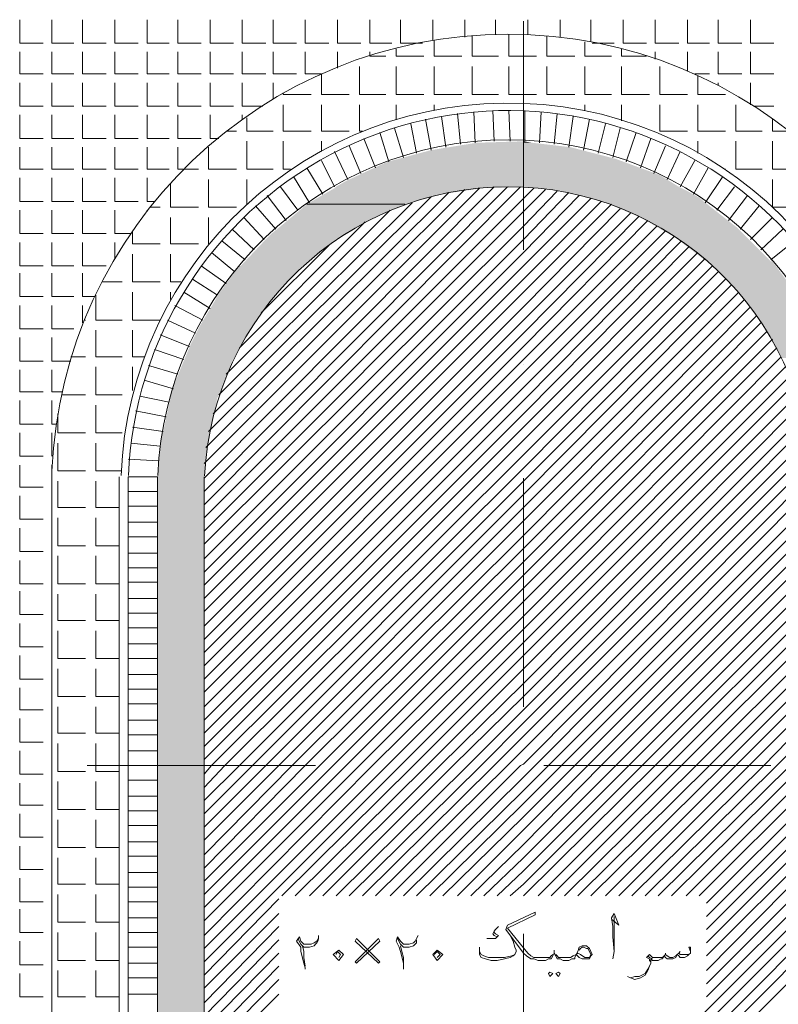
# Model space of a CAD drawing. Header units: metres. Extents: x 5.7 to 89.8, y 4 to 63.5.
# Tile 69 of 74: x 58.3 to 63.3, y 44.1 to 50.6. Entities that reach past the tile are written whole.
import ezdxf

# ---------------------------------------------------------------- set-up
doc = ezdxf.new("R2010")
doc.units = ezdxf.units.M
doc.header["$MEASUREMENT"] = 0
for name, color, linetype in [('PDF12_ax', 7, 'Continuous'), ('PDF12_hatch-plan', 7, 'Continuous'), ('PDF12_line-estakhr', 7, 'Continuous'), ('PDF12_textt', 7, 'Continuous')]:
    doc.layers.add(name, color=color, linetype=linetype)

msp = doc.modelspace()

# ---------------------------------------------------------------- linework, layer by layer
at = {"layer": 'PDF12_ax', "lineweight": 9}
for points in [[(61.5947, 50.5991), (61.5947, 49.0966)], [(61.5947, 48.3454), (61.5947, 48.3454)], [(61.5947, 47.5942), (61.5947, 46.0917)], [(58.7246, 45.7065), (60.2271, 45.7065)], [(60.9783, 45.7065), (60.9783, 45.7065)], [(61.7296, 45.7065), (63.2224, 45.7065)], [(61.5947, 45.3501), (61.5947, 45.3501)], [(61.5947, 44.5989), (61.5947, 43.0964)]]:
    msp.add_lwpolyline(points, dxfattribs=at)
at = {"layer": 'PDF12_hatch-plan', "lineweight": 18}
for points in [[(58.2816, 50.6087), (58.2816, 50.4546), (58.4357, 50.4546)], [(58.4935, 50.6087), (58.4935, 50.4546), (58.638, 50.4546)], [(58.6957, 50.6087), (58.6957, 50.4546), (58.8498, 50.4546)], [(58.9076, 50.6087), (58.9076, 50.4546), (59.0617, 50.4546)], [(59.1195, 50.6087), (59.1195, 50.4546), (59.264, 50.4546)], [(59.3218, 50.6087), (59.3218, 50.4546), (59.4759, 50.4546)], [(59.5337, 50.6087), (59.5337, 50.4546), (59.6878, 50.4546)], [(59.7455, 50.6087), (59.7455, 50.4546), (59.8996, 50.4546)], [(59.9478, 50.6087), (59.9478, 50.4546), (60.1019, 50.4546)], [(60.1597, 50.6087), (60.1597, 50.4546), (60.3138, 50.4546)], [(60.3716, 50.6087), (60.3716, 50.4546), (60.5257, 50.4546)], [(60.5835, 50.6087), (60.5835, 50.4546), (60.7279, 50.4546)], [(60.7857, 50.6087), (60.7857, 50.4546), (60.9302, 50.4546)], [(60.9976, 50.4739), (60.9976, 50.6087)], [(61.2095, 50.4932), (61.2095, 50.6087)], [(61.4117, 50.5124), (61.4117, 50.6087)], [(61.6236, 50.5124), (61.6236, 50.6087)], [(61.8355, 50.4932), (61.8355, 50.6087)], [(62.0378, 50.4643), (62.0378, 50.6087)], [(62.2497, 50.6087), (62.2497, 50.4546), (62.4038, 50.4546)], [(62.4615, 50.6087), (62.4615, 50.4546), (62.6156, 50.4546)], [(62.6734, 50.6087), (62.6734, 50.4546), (62.8179, 50.4546)], [(62.8757, 50.6087), (62.8757, 50.4546), (63.0298, 50.4546)], [(63.0876, 50.6087), (63.0876, 50.4546), (63.2417, 50.4546)], [(61.2576, 50.5028), (61.2576, 50.368), (61.431, 50.368)], [(61.4984, 50.5124), (61.4984, 50.368), (61.5947, 50.368), (61.6814, 50.368)], [(61.7488, 50.5028), (61.7488, 50.368), (61.9318, 50.368)], [(61.0072, 50.4739), (61.0072, 50.368), (61.1902, 50.368)], [(61.9992, 50.4643), (61.9992, 50.368), (62.1726, 50.368)], [(62.0474, 50.4546), (62.1919, 50.4546)], [(58.2816, 50.3969), (58.2816, 50.2524), (58.4357, 50.2524)], [(58.4935, 50.3969), (58.4935, 50.2524), (58.638, 50.2524)], [(58.6957, 50.3969), (58.6957, 50.2524), (58.8498, 50.2524)], [(58.9076, 50.3969), (58.9076, 50.2524), (59.0617, 50.2524)], [(59.1195, 50.3969), (59.1195, 50.2524), (59.264, 50.2524)], [(59.3218, 50.3969), (59.3218, 50.2524), (59.4759, 50.2524)], [(59.5337, 50.3969), (59.5337, 50.2524), (59.6878, 50.2524)], [(59.7455, 50.3969), (59.7455, 50.2524), (59.8996, 50.2524)], [(59.9478, 50.3969), (59.9478, 50.2524), (60.1019, 50.2524)], [(60.1597, 50.3969), (60.1597, 50.2524), (60.2656, 50.2524), (60.2656, 50.1176), (60.4486, 50.1176)], [(60.3716, 50.2909), (60.3716, 50.3969)], [(60.5835, 50.3969), (60.5835, 50.368), (60.6894, 50.368)], [(60.7568, 50.4161), (60.7568, 50.368), (60.9398, 50.368)], [(62.24, 50.4161), (62.24, 50.368), (62.4038, 50.368)], [(62.4615, 50.3487), (62.4615, 50.3969)], [(62.6734, 50.2717), (62.6734, 50.3969)], [(62.8757, 50.3969), (62.8757, 50.2524), (63.0298, 50.2524)], [(63.0876, 50.3969), (63.0876, 50.2524), (63.2417, 50.2524)], [(60.516, 50.3005), (60.516, 50.1176), (60.6894, 50.1176)], [(60.7568, 50.3005), (60.7568, 50.1176), (60.9398, 50.1176)], [(61.0072, 50.3005), (61.0072, 50.1176), (61.1902, 50.1176)], [(61.2576, 50.3005), (61.2576, 50.1176), (61.431, 50.1176)], [(61.4984, 50.3005), (61.4984, 50.1176), (61.5947, 50.1176), (61.6814, 50.1176)], [(61.7488, 50.3005), (61.7488, 50.1176), (61.9318, 50.1176)], [(61.9992, 50.3005), (61.9992, 50.1176), (62.1726, 50.1176)], [(62.24, 50.3005), (62.24, 50.1176), (62.423, 50.1176)], [(62.4904, 50.3005), (62.4904, 50.1176), (62.6734, 50.1176)], [(62.7216, 50.2524), (62.8179, 50.2524)], [(62.7408, 50.2428), (62.7408, 50.1176), (62.9238, 50.1176)], [(58.2816, 50.1946), (58.2816, 50.0405), (58.4357, 50.0405)], [(58.4935, 50.1946), (58.4935, 50.0405), (58.638, 50.0405)], [(58.6957, 50.1946), (58.6957, 50.0405), (58.8498, 50.0405)], [(58.9076, 50.1946), (58.9076, 50.0405), (59.0617, 50.0405)], [(59.1195, 50.1946), (59.1195, 50.0405), (59.264, 50.0405)], [(59.3218, 50.1946), (59.3218, 50.0405), (59.4759, 50.0405)], [(59.5337, 50.1946), (59.5337, 50.0405), (59.6878, 50.0405)], [(59.7455, 50.1946), (59.7455, 50.0405), (59.8804, 50.0405)], [(59.9478, 50.0887), (59.9478, 50.1946)], [(62.8757, 50.1753), (62.8757, 50.1946)], [(63.0876, 50.0501), (63.0876, 50.1946)], [(60.0152, 50.1272), (60.0152, 50.1176), (60.1982, 50.1176)], [(60.0152, 50.0501), (60.0152, 49.8768), (60.1982, 49.8768)], [(60.2656, 50.0501), (60.2656, 49.8768), (60.4486, 49.8768)], [(60.516, 50.0501), (60.516, 49.8768), (60.5353, 49.8768)], [(60.7568, 49.9538), (60.7568, 50.0501)], [(61.0072, 50.0116), (61.0072, 50.0501)], [(61.2576, 50.0501), (61.2576, 50.0501)], [(61.7488, 50.0501), (61.7488, 50.0501)], [(61.9992, 50.0116), (61.9992, 50.0501)], [(62.24, 49.9442), (62.24, 50.0501)], [(62.4904, 50.0501), (62.4904, 49.8768), (62.6734, 49.8768)], [(62.7408, 50.0501), (62.7408, 49.8768), (62.9238, 49.8768)], [(62.9913, 50.0501), (62.9913, 49.8768), (63.1646, 49.8768)], [(63.1068, 50.0405), (63.2417, 50.0405)], [(58.2816, 49.9827), (58.2816, 49.8286), (58.4357, 49.8286)], [(58.4935, 49.9827), (58.4935, 49.8286), (58.638, 49.8286)], [(58.6957, 49.9827), (58.6957, 49.8286), (58.8498, 49.8286)], [(58.9076, 49.9827), (58.9076, 49.8286), (59.0617, 49.8286)], [(59.1195, 49.9827), (59.1195, 49.8286), (59.264, 49.8286)], [(59.3218, 49.9827), (59.3218, 49.8286), (59.4759, 49.8286)], [(59.5337, 49.9827), (59.5337, 49.8286), (59.5914, 49.8286)], [(59.7455, 49.9538), (59.7455, 49.9827)], [(61.0554, 49.9731), (61.0843, 49.7708)], [(61.1613, 49.9923), (61.1806, 49.7901)], [(61.2673, 50.002), (61.2769, 49.7997)], [(61.3925, 50.0116), (61.4021, 49.8094)], [(61.4984, 50.0116), (61.5081, 49.8094)], [(61.6044, 50.0116), (61.6044, 49.8094)], [(61.7103, 50.002), (61.7007, 49.7997)], [(61.8163, 49.9923), (61.797, 49.7901)], [(61.9222, 49.9731), (61.8933, 49.7708)], [(59.7744, 49.9635), (59.7744, 49.8768), (59.9478, 49.8768)], [(60.8531, 49.9249), (60.8917, 49.7323)], [(60.9494, 49.9538), (60.988, 49.7516)], [(62.0281, 49.9538), (61.9896, 49.7516)], [(62.1341, 49.9249), (62.0859, 49.7323)], [(63.232, 49.9538), (63.232, 49.8768), (63.338, 49.8768)], [(59.6396, 49.8768), (59.707, 49.8768)], [(60.6509, 49.8671), (60.7087, 49.6745)], [(60.7472, 49.896), (60.805, 49.7034)], [(62.2304, 49.896), (62.1822, 49.7034)], [(62.3363, 49.8671), (62.2689, 49.6745)], [(59.7744, 49.8094), (59.7744, 49.6264), (59.9478, 49.6264)], [(60.0152, 49.8094), (60.0152, 49.6264), (60.0634, 49.6264)], [(60.2656, 49.7419), (60.2656, 49.8094)], [(60.4486, 49.7805), (60.5257, 49.5975)], [(60.5449, 49.8286), (60.622, 49.636)], [(62.4326, 49.8286), (62.3652, 49.636)], [(62.529, 49.7805), (62.4519, 49.5975)], [(62.7408, 49.7323), (62.7408, 49.8094)], [(62.9913, 49.8094), (62.9913, 49.6264), (63.1646, 49.6264)], [(63.232, 49.8094), (63.232, 49.6264), (63.415, 49.6264)], [(58.2816, 49.7708), (58.2816, 49.6264), (58.4357, 49.6264)], [(58.4935, 49.7708), (58.4935, 49.6264), (58.638, 49.6264)], [(58.6957, 49.7708), (58.6957, 49.6264), (58.8498, 49.6264)], [(58.9076, 49.7708), (58.9076, 49.6264), (59.0617, 49.6264)], [(59.1195, 49.7708), (59.1195, 49.6264), (59.264, 49.6264)], [(59.3218, 49.7708), (59.3218, 49.6264), (59.3603, 49.6264), (59.4566, 49.6264)], [(59.524, 49.7708), (59.524, 49.6264), (59.707, 49.6264)], [(60.3523, 49.7419), (60.439, 49.5589)], [(62.6253, 49.7419), (62.5386, 49.5589)], [(60.2656, 49.6842), (60.3523, 49.5108)], [(62.7216, 49.6842), (62.6253, 49.5108)], [(60.0826, 49.5782), (60.1886, 49.4048)], [(60.1693, 49.636), (60.2753, 49.4626)], [(62.8083, 49.636), (62.712, 49.4626)], [(62.9046, 49.5782), (62.789, 49.4048)], [(62.9142, 49.6264), (62.9238, 49.6264)], [(58.2816, 49.5686), (58.2816, 49.4145), (58.4357, 49.4145)], [(58.4935, 49.5686), (58.4935, 49.4145), (58.638, 49.4145)], [(58.6957, 49.5686), (58.6957, 49.4145), (58.8498, 49.4145)], [(58.9076, 49.5686), (58.9076, 49.4145), (59.0617, 49.4145)], [(59.1195, 49.5686), (59.1195, 49.4145), (59.1677, 49.4145)], [(59.2736, 49.5301), (59.2736, 49.376), (59.4566, 49.376)], [(59.524, 49.5589), (59.524, 49.376), (59.707, 49.376)], [(59.7744, 49.3952), (59.7744, 49.5589)], [(63.232, 49.5589), (63.232, 49.376), (63.415, 49.376)], [(59.4951, 47.5942), (61.4021, 49.5108)], [(59.4951, 47.5075), (61.4888, 49.5108)], [(59.4951, 47.4208), (61.5755, 49.5108)], [(59.4951, 47.6905), (61.3058, 49.5012)], [(59.4951, 47.3341), (61.5947, 49.4337), (61.6622, 49.5012)], [(59.4951, 47.2475), (61.5947, 49.3471), (61.7392, 49.4915)], [(59.4951, 47.1608), (61.5947, 49.2507), (61.8163, 49.4819)], [(59.4951, 47.0645), (61.5947, 49.1641), (61.8933, 49.4723)], [(59.4951, 46.9778), (61.5947, 49.0774), (61.9607, 49.453)], [(59.5048, 47.7964), (61.2095, 49.4915)], [(59.524, 47.9024), (61.1035, 49.4723)], [(59.9093, 49.453), (60.0345, 49.2893)], [(59.996, 49.5108), (60.1115, 49.3567)], [(62.9816, 49.5108), (62.8661, 49.3567)], [(63.0683, 49.453), (62.9431, 49.2893)], [(59.4951, 46.8911), (61.5947, 48.9907), (62.0378, 49.4337)], [(59.4951, 46.8044), (61.5947, 48.904), (62.1052, 49.4145)], [(59.4951, 46.7177), (61.5947, 48.8173), (62.1726, 49.3952)], [(59.5529, 48.018), (60.988, 49.4434)], [(59.5914, 48.1432), (60.8628, 49.4048)], [(59.8322, 49.3856), (59.9671, 49.2315)], [(63.1454, 49.3856), (63.0202, 49.2315)], [(58.2816, 49.3567), (58.2816, 49.2026), (58.4357, 49.2026)], [(58.4935, 49.3567), (58.4935, 49.2026), (58.638, 49.2026)], [(58.6957, 49.3567), (58.6957, 49.2026), (58.8498, 49.2026)], [(58.9076, 49.3567), (58.9076, 49.2026), (59.0136, 49.2026)], [(59.1195, 49.3471), (59.1195, 49.3567)], [(59.1388, 49.376), (59.2062, 49.376)], [(59.4951, 46.6214), (61.5947, 48.721), (62.2304, 49.3663)], [(59.4951, 46.5347), (61.5947, 48.6343), (62.2978, 49.3374)], [(59.4951, 46.4481), (61.5947, 48.5477), (62.3556, 49.3182)], [(59.6396, 48.278), (60.7183, 49.3567)], [(59.2736, 49.3085), (59.2736, 49.1352), (59.4566, 49.1352)], [(59.4951, 46.3614), (61.5947, 48.461), (62.4134, 49.2893)], [(59.524, 49.1352), (59.524, 49.3085)], [(59.7263, 48.4514), (60.5546, 49.2796)], [(59.7552, 49.3085), (59.89, 49.1641)], [(63.232, 49.3085), (63.0876, 49.1641)], [(59.0232, 49.2219), (59.0232, 49.1352), (59.2062, 49.1352)], [(59.4951, 46.2747), (61.5947, 48.3743), (62.4712, 49.2507)], [(59.4951, 46.188), (61.5947, 48.2876), (62.529, 49.2219)], [(59.6781, 49.2315), (59.8226, 49.0966)], [(63.2995, 49.2315), (63.155, 49.0966)], [(58.2816, 49.1448), (58.2816, 48.9907), (58.4357, 48.9907)], [(58.4935, 49.1448), (58.4935, 48.9907), (58.638, 48.9907)], [(58.6957, 49.1448), (58.6957, 48.9907), (58.8498, 48.9907)], [(58.9076, 49.0389), (58.9076, 49.1448)], [(59.4951, 46.0917), (61.5947, 48.1913), (62.5867, 49.1833)], [(59.4951, 46.005), (61.5947, 48.1046), (62.6349, 49.1544)], [(59.6107, 49.1544), (59.7648, 49.0292)], [(59.8707, 48.6825), (60.3138, 49.1255)], [(63.3765, 49.1544), (63.2224, 49.0292)], [(59.0232, 49.0678), (59.0232, 48.8848), (59.2062, 48.8848)], [(59.2736, 49.0678), (59.2736, 48.8848), (59.341, 48.8848)], [(59.4951, 45.9184), (61.5947, 48.018), (62.6831, 49.1159)], [(59.4951, 45.8317), (61.5947, 47.9313), (62.7408, 49.0774)], [(59.5433, 49.0774), (59.6974, 48.9522)], [(59.4951, 45.745), (61.5947, 47.8446), (62.789, 49.0389)], [(58.2816, 48.9425), (58.2816, 48.7884), (58.4357, 48.7884)], [(58.4935, 48.9425), (58.4935, 48.7884), (58.638, 48.7884)], [(58.6957, 48.9425), (58.6957, 48.7884), (58.7728, 48.7884)], [(59.4759, 48.9907), (59.6396, 48.8751)], [(59.4951, 45.6487), (59.5433, 45.7065), (61.5947, 47.7483), (62.8372, 48.9907)], [(59.4951, 45.562), (59.63, 45.7065), (61.5947, 47.6616), (62.8757, 48.9522)], [(58.8209, 48.8848), (58.9558, 48.8848)], [(59.4181, 48.904), (59.5818, 48.7981)], [(59.4951, 45.4753), (59.7263, 45.7065), (61.5947, 47.5749), (62.9238, 48.904)], [(59.4951, 45.3886), (59.813, 45.7065), (61.5947, 47.4882), (62.9624, 48.8655)], [(59.0232, 48.8173), (59.0232, 48.6343), (59.2062, 48.6343)], [(59.2736, 48.7692), (59.2736, 48.8173)], [(59.3603, 48.8173), (59.5337, 48.7114)], [(59.4951, 45.302), (59.8996, 45.7065), (61.5947, 47.4016), (63.0105, 48.8173)], [(58.7824, 48.7981), (58.7824, 48.6343), (58.9558, 48.6343)], [(59.4951, 45.2153), (59.9863, 45.7065), (61.5947, 47.3149), (63.049, 48.7692)], [(58.2816, 48.7307), (58.2816, 48.5766), (58.4357, 48.5766)], [(58.4935, 48.7307), (58.4935, 48.5766), (58.638, 48.5766)], [(58.6957, 48.6151), (58.6957, 48.7307)], [(59.3025, 48.7307), (59.4855, 48.6343)], [(59.4951, 45.119), (60.073, 45.7065), (61.5947, 47.2186), (63.0876, 48.721)], [(58.7054, 48.6343), (58.715, 48.6343)], [(59.2544, 48.6343), (59.4373, 48.5477)], [(59.4951, 45.0323), (60.1597, 45.7065), (61.5947, 47.1319), (63.1261, 48.6632)], [(59.4951, 44.9456), (60.256, 45.7065), (61.5947, 47.0452), (63.155, 48.6151)], [(58.7824, 48.5669), (58.7824, 48.3936), (58.9558, 48.3936)], [(59.0232, 48.5669), (59.0232, 48.3936), (59.1003, 48.3936)], [(59.4951, 44.8589), (60.3427, 45.7065), (61.5947, 46.9585), (63.1935, 48.5573)], [(58.2816, 48.5188), (58.2816, 48.3647), (58.4357, 48.3647)], [(58.4935, 48.5188), (58.4935, 48.3647), (58.6187, 48.3647)], [(59.2062, 48.538), (59.3988, 48.461)], [(59.4951, 44.7722), (60.4294, 45.7065), (61.5947, 46.8718), (63.232, 48.5091)], [(59.1677, 48.4417), (59.3603, 48.3743)], [(59.4951, 44.6856), (60.516, 45.7065), (61.5947, 46.7852), (63.2609, 48.4514)], [(58.6187, 48.3936), (58.715, 48.3936)], [(59.4951, 44.5892), (60.6027, 45.7065), (61.5947, 46.6888), (63.2898, 48.3936)], [(58.2816, 48.3069), (58.2816, 48.1624), (58.4357, 48.1624)], [(58.4935, 48.3069), (58.4935, 48.1624), (58.5609, 48.1624)], [(58.7824, 48.3262), (58.7824, 48.1432), (58.9558, 48.1432)], [(59.0232, 48.1721), (59.0232, 48.3262)], [(59.1291, 48.3358), (59.3218, 48.278)], [(59.4951, 44.5026), (60.699, 45.7065), (61.5947, 46.6022), (63.3187, 48.3262)], [(59.1003, 48.2395), (59.2929, 48.1817)], [(59.4951, 44.4159), (60.7857, 45.7065), (61.5947, 46.5155), (63.3476, 48.2684)], [(60.0056, 44.8493), (60.8724, 45.7065), (61.5947, 46.4288), (63.3669, 48.2009)], [(58.2816, 48.1046), (58.2816, 47.9505), (58.4357, 47.9505)], [(58.4935, 48.1046), (58.4935, 47.9505), (58.5224, 47.9505)], [(58.5609, 48.1432), (58.715, 48.1432)], [(59.0714, 48.1335), (59.264, 48.095)], [(60.0923, 44.8493), (60.9591, 45.7065), (61.5947, 46.3421), (63.3958, 48.1432)], [(58.7824, 48.0757), (58.7824, 47.8927), (58.9558, 47.8927)], [(59.0425, 48.0372), (59.2447, 47.9987)], [(60.1886, 44.8493), (61.0458, 45.7065), (61.5947, 46.2458), (63.415, 48.0757)], [(58.532, 48.018), (58.532, 47.8927), (58.715, 47.8927)], [(60.2753, 44.8493), (61.1324, 45.7065), (61.5947, 46.1591), (63.4343, 47.9987)], [(59.0232, 47.9313), (59.2255, 47.9024)], [(60.3619, 44.8493), (61.2287, 45.7065), (61.5947, 46.0725), (63.4439, 47.9313)], [(58.2816, 47.8927), (58.2816, 47.7386), (58.4357, 47.7386)], [(58.4935, 47.7386), (58.4935, 47.8927)], [(60.4486, 44.8493), (61.3154, 45.7065), (61.5947, 45.9858), (63.4632, 47.8542)], [(58.532, 47.8253), (58.532, 47.6423), (58.715, 47.6423)], [(58.7824, 47.8253), (58.7824, 47.6423), (58.9462, 47.6423)], [(59.0136, 47.8253), (59.2062, 47.8061)], [(60.5353, 44.8493), (61.4021, 45.7065), (61.5947, 45.8991), (63.4728, 47.7772)], [(58.4935, 47.7386), (58.4935, 47.7386)], [(58.9943, 47.7194), (59.1966, 47.7098)], [(60.622, 44.8493), (61.4888, 45.7065), (61.5947, 45.8124), (63.4824, 47.7001)], [(58.2816, 47.6809), (58.2816, 47.5364), (58.4357, 47.5364)], [(58.4935, 47.5364), (58.4935, 47.6809)], [(58.532, 47.5749), (58.532, 47.4016), (58.715, 47.4016)], [(58.7824, 47.5749), (58.7824, 47.4016), (58.9365, 47.4016)], [(59.1869, 47.6038), (58.9943, 47.6038)], [(60.7183, 44.8493), (61.5755, 45.7065), (61.5947, 45.7161), (63.4921, 47.6231)], [(58.4935, 47.5364), (58.4935, 47.5364)], [(59.1869, 47.5075), (58.9943, 47.5075)], [(60.805, 44.8493), (61.5947, 45.6294), (61.6718, 45.7065), (63.4921, 47.5364)], [(58.2816, 47.4786), (58.2816, 47.3245), (58.4357, 47.3245)], [(58.4935, 47.3245), (58.4935, 47.4786)], [(59.1869, 47.4112), (58.9943, 47.4112)], [(60.8917, 44.8493), (61.5947, 45.5427), (61.7585, 45.7065), (63.4921, 47.4401)], [(58.4935, 47.3245), (58.4935, 47.3245)], [(58.532, 47.3341), (58.532, 47.1511), (58.715, 47.1511)], [(58.7824, 47.3341), (58.7824, 47.1511), (58.9365, 47.1511)], [(60.9783, 44.8493), (61.5947, 45.4561), (61.8451, 45.7065), (63.4921, 47.3534)], [(58.2816, 47.2667), (58.2816, 47.1126), (58.4357, 47.1126)], [(58.4935, 47.1126), (58.4935, 47.2667)], [(59.1869, 47.3052), (58.9943, 47.3052)], [(61.065, 44.8493), (61.5947, 45.3694), (61.9318, 45.7065), (63.4921, 47.2667)], [(59.1869, 47.2089), (58.9943, 47.2089)], [(61.1613, 44.8493), (61.5947, 45.2827), (62.0185, 45.7065), (63.4921, 47.18)], [(58.2816, 47.0548), (58.2816, 46.9007), (58.4357, 46.9007)], [(58.4935, 47.1126), (58.4935, 47.1126)], [(58.4935, 46.9007), (58.4935, 47.0548)], [(58.532, 47.0837), (58.532, 46.9007), (58.715, 46.9007)], [(58.7824, 47.0837), (58.7824, 46.9007), (58.9365, 46.9007)], [(59.1869, 47.103), (58.9943, 47.103)], [(61.248, 44.8493), (61.5947, 45.1864), (62.1052, 45.7065), (63.4921, 47.0934)], [(59.1869, 47.0067), (58.9943, 47.0067)], [(61.3347, 44.8493), (61.5947, 45.0997), (62.2015, 45.7065), (63.4921, 46.997)], [(58.4935, 46.9007), (58.4935, 46.9007)], [(59.1869, 46.9104), (58.9943, 46.9104)], [(61.4214, 44.8493), (61.5947, 45.013), (62.2882, 45.7065), (63.4921, 46.9104)], [(58.2816, 46.8526), (58.2816, 46.6985), (58.4357, 46.6985)], [(58.4935, 46.6985), (58.4935, 46.8526)], [(58.532, 46.8333), (58.532, 46.66), (58.715, 46.66)], [(58.7824, 46.8333), (58.7824, 46.66), (58.9365, 46.66)], [(59.1869, 46.8044), (58.9943, 46.8044)], [(61.5081, 44.8493), (61.5947, 44.9263), (62.3749, 45.7065), (63.4921, 46.8237)], [(63.4921, 46.737), (62.4615, 45.7065), (61.5947, 44.8493)], [(58.4935, 46.6985), (58.4935, 46.6985)], [(59.1869, 46.7081), (58.9943, 46.7081)], [(58.2816, 46.6407), (58.2816, 46.4866), (58.4357, 46.4866)], [(58.4935, 46.4866), (58.4935, 46.6407)], [(59.1869, 46.6118), (58.9943, 46.6118)], [(63.4921, 46.6503), (62.5482, 45.7065), (61.691, 44.8493)], [(58.532, 46.5925), (58.532, 46.4095), (58.715, 46.4095)], [(58.7824, 46.5925), (58.7824, 46.4095), (58.9365, 46.4095)], [(63.4921, 46.5636), (62.6349, 45.7065), (61.7777, 44.8493)], [(58.4935, 46.4866), (58.4935, 46.4866)], [(59.1869, 46.5059), (58.9943, 46.5059)], [(58.2816, 46.4288), (58.2816, 46.2747), (58.4357, 46.2747)], [(58.4935, 46.2747), (58.4935, 46.4288)], [(59.1869, 46.4095), (58.9943, 46.4095)], [(63.4921, 46.4673), (62.7312, 45.7065), (61.8644, 44.8493)], [(58.532, 46.3421), (58.532, 46.1591), (58.715, 46.1591)], [(58.7824, 46.3421), (58.7824, 46.1591), (58.9365, 46.1591)], [(63.4921, 46.3806), (62.8179, 45.7065), (61.9511, 44.8493)], [(59.1869, 46.3036), (58.9943, 46.3036)], [(63.4921, 46.294), (62.9046, 45.7065), (62.0378, 44.8493)], [(58.2816, 46.2169), (58.2816, 46.0725), (58.4357, 46.0725)], [(58.4935, 46.2747), (58.4935, 46.2747)], [(58.4935, 46.0725), (58.4935, 46.2169)], [(59.1869, 46.2073), (58.9943, 46.2073)], [(63.4921, 46.2073), (62.9913, 45.7065), (62.1341, 44.8493)], [(58.532, 46.0917), (58.532, 45.9184), (58.715, 45.9184)], [(58.7824, 46.0917), (58.7824, 45.9184), (58.9365, 45.9184)], [(59.1869, 46.111), (58.9943, 46.111)], [(63.4921, 46.1206), (63.0779, 45.7065), (62.2208, 44.8493)], [(58.4935, 46.0725), (58.4935, 46.0725)], [(63.4921, 46.0339), (63.1743, 45.7065), (62.3074, 44.8493)], [(58.2816, 46.0147), (58.2816, 45.8606), (58.4357, 45.8606)], [(58.4935, 45.8606), (58.4935, 46.0147)], [(59.1869, 46.005), (58.9943, 46.005)], [(59.1869, 45.9087), (58.9943, 45.9087)], [(62.3941, 44.8493), (63.2609, 45.7065), (63.4921, 45.9376)], [(58.4935, 45.8606), (58.4935, 45.8606)], [(58.715, 45.6679), (58.532, 45.6679), (58.532, 45.7065), (58.532, 45.8509)], [(58.9365, 45.6679), (58.7824, 45.6679), (58.7824, 45.7065), (58.7824, 45.8509)], [(62.4808, 44.8493), (63.3476, 45.7065), (63.4921, 45.8509)], [(58.2816, 45.8028), (58.2816, 45.7065), (58.2816, 45.6487), (58.4357, 45.6487)], [(58.4935, 45.6487), (58.4935, 45.7065), (58.4935, 45.8028)], [(59.1869, 45.8028), (58.9943, 45.8028)], [(62.5675, 44.8493), (63.4343, 45.7065), (63.4921, 45.7643)], [(59.1869, 45.7065), (58.9943, 45.7065)], [(58.4935, 45.6487), (58.4935, 45.6487)], [(62.6638, 44.8493), (63.4921, 45.6776)], [(58.2816, 45.5909), (58.2816, 45.4464), (58.4357, 45.4464)], [(58.4935, 45.4464), (58.4935, 45.5909)], [(58.532, 45.6005), (58.532, 45.4175), (58.715, 45.4175)], [(58.7824, 45.6005), (58.7824, 45.4175), (58.9365, 45.4175)], [(59.1869, 45.6102), (58.9943, 45.6102)], [(62.7505, 44.8493), (63.4921, 45.5909)], [(59.1869, 45.5042), (58.9943, 45.5042)], [(58.4935, 45.4464), (58.4935, 45.4464)], [(62.7986, 44.8011), (63.4921, 45.4946)], [(58.2816, 45.3886), (58.2816, 45.2345), (58.4357, 45.2345)], [(58.4935, 45.2345), (58.4935, 45.3886)], [(59.1869, 45.4079), (58.9943, 45.4079)], [(62.7986, 44.7145), (63.4921, 45.4079)], [(58.532, 45.3501), (58.532, 45.1671), (58.715, 45.1671)], [(58.7824, 45.3501), (58.7824, 45.1671), (58.9365, 45.1671)], [(59.1869, 45.3116), (58.9943, 45.3116)], [(62.7986, 44.6278), (63.4921, 45.3212)], [(58.2816, 45.1767), (58.2816, 45.0226), (58.4357, 45.0226)], [(58.4935, 45.2345), (58.4935, 45.2345)], [(58.4935, 45.0226), (58.4935, 45.1767)], [(59.1869, 45.2056), (58.9943, 45.2056)], [(62.7986, 44.5411), (63.4921, 45.2345)], [(62.7986, 44.4544), (63.4921, 45.1479)], [(58.532, 45.0997), (58.532, 44.9263), (58.715, 44.9263)], [(58.7824, 45.0997), (58.7824, 44.9263), (58.9365, 44.9263)], [(59.1869, 45.1093), (58.9943, 45.1093)], [(62.7986, 44.3581), (63.4921, 45.0612)], [(58.4935, 45.0226), (58.4935, 45.0226)], [(59.1869, 45.0034), (58.9943, 45.0034)], [(58.2816, 44.9649), (58.2816, 44.8108), (58.4357, 44.8108)], [(58.4935, 44.8108), (58.4935, 44.9649)], [(62.7986, 44.2714), (63.4921, 44.9649)], [(58.532, 44.8589), (58.532, 44.6759), (58.715, 44.6759)], [(58.7824, 44.8589), (58.7824, 44.6759), (58.9365, 44.6759)], [(59.1869, 44.9071), (58.9943, 44.9071)], [(62.7986, 44.1847), (63.4921, 44.8782)], [(58.4935, 44.8108), (58.4935, 44.8108)], [(59.1869, 44.8108), (58.9943, 44.8108)], [(59.4951, 44.3292), (59.9863, 44.83)], [(59.4951, 40.7946), (61.5947, 42.8942), (63.4921, 44.7915)], [(58.2816, 44.7626), (58.2816, 44.6085), (58.4357, 44.6085)], [(58.4935, 44.6085), (58.4935, 44.7626)], [(59.4951, 44.2425), (59.9863, 44.7337)], [(59.1869, 44.7048), (58.9943, 44.7048)], [(59.4951, 40.7079), (61.5947, 42.8075), (63.4921, 44.7048)], [(58.4935, 44.6085), (58.4935, 44.6085)], [(58.532, 44.6085), (58.532, 44.4255), (58.715, 44.4255)], [(58.7824, 44.6085), (58.7824, 44.4255), (58.9365, 44.4255)], [(59.1869, 44.6085), (58.9943, 44.6085)], [(59.4951, 44.1462), (59.9863, 44.647)], [(59.4951, 40.6116), (61.5947, 42.7112), (63.4921, 44.6181)], [(58.2816, 44.5507), (58.2816, 44.3966), (58.4357, 44.3966)], [(58.4935, 44.3966), (58.4935, 44.5507)], [(59.4951, 44.0595), (59.9863, 44.5604)], [(59.4951, 40.5249), (61.5947, 42.6245), (63.4921, 44.5315)], [(59.1869, 44.5122), (58.9943, 44.5122)], [(59.4951, 43.9728), (59.9863, 44.4737)], [(59.1869, 44.4063), (58.9943, 44.4063)], [(59.5626, 40.5056), (61.5947, 42.5378), (63.4921, 44.4351)], [(58.2816, 44.3388), (58.2816, 44.1847), (58.4357, 44.1847)], [(58.4935, 44.3966), (58.4935, 44.3966)], [(58.4935, 44.1847), (58.4935, 44.3388)], [(58.532, 44.3581), (58.532, 44.1847), (58.715, 44.1847)], [(58.7824, 44.3581), (58.7824, 44.1847), (58.9365, 44.1847)], [(59.4951, 43.8862), (59.9863, 44.387)], [(59.1869, 44.3099), (58.9943, 44.3099)], [(59.4951, 43.7995), (59.9863, 44.3003)], [(58.4935, 44.1847), (58.4935, 44.1847)], [(59.1869, 44.204), (58.9943, 44.204)], [(59.4951, 43.7128), (59.9863, 44.204)]]:
    msp.add_lwpolyline(points, dxfattribs=at)
at = {"layer": 'PDF12_hatch-plan', "lineweight": 0}
msp.add_lwpolyline([(60.8146, 49.3952), (60.1693, 49.3952), (60.8146, 49.3952)], dxfattribs=at)
at = {"layer": 'PDF12_hatch-plan', "transparency": 33554559}
for points in [[(60.988, 49.7516), (61.5947, 49.7516), (61.2865, 49.7997)], [(61.2865, 49.7997), (61.5947, 49.7997), (61.5947, 49.8094)], [(61.5947, 49.7516), (61.2865, 49.7997), (61.5947, 49.7997)], [(61.5947, 49.7997), (61.5947, 49.8094), (61.6525, 49.7997)], [(61.5947, 49.7708), (61.9029, 49.7708), (61.5947, 49.7997)], [(61.9029, 49.7708), (61.5947, 49.7997), (61.6525, 49.7997)], [(60.699, 49.6745), (61.5947, 49.6745), (60.988, 49.7516)], [(61.5947, 49.6745), (60.988, 49.7516), (61.5947, 49.7516)], [(61.5947, 49.6938), (62.2015, 49.6938), (61.5947, 49.7708)], [(62.2015, 49.6938), (61.5947, 49.7708), (61.9029, 49.7708)], [(60.4294, 49.5493), (61.5947, 49.5493), (60.699, 49.6745)], [(61.5947, 49.5493), (60.699, 49.6745), (61.5947, 49.6745)], [(61.5947, 49.5878), (62.4904, 49.5878), (61.5947, 49.6938)], [(62.4904, 49.5878), (61.5947, 49.6938), (62.2015, 49.6938)], [(61.5947, 49.5108), (62.6156, 49.5108), (61.5947, 49.5878)], [(62.6156, 49.5108), (61.5947, 49.5878), (62.4904, 49.5878)], [(60.3619, 49.5108), (61.5947, 49.5108), (60.4294, 49.5493)], [(61.5947, 49.5108), (60.4294, 49.5493), (61.5947, 49.5493)], [(60.1693, 49.3952), (60.8146, 49.3952), (60.2849, 49.4626)], [(60.2849, 49.4626), (61.065, 49.4626), (60.3523, 49.5012)], [(60.8146, 49.3952), (60.2849, 49.4626), (61.065, 49.4626)], [(60.3523, 49.5012), (61.3251, 49.5012), (60.3619, 49.5108)], [(61.065, 49.4626), (60.3523, 49.5012), (61.3251, 49.5012)], [(61.3251, 49.5012), (60.3619, 49.5108), (61.5947, 49.5108)], [(61.8548, 49.4819), (62.6734, 49.4819), (61.5947, 49.5108)], [(62.6734, 49.4819), (61.5947, 49.5108), (62.6156, 49.5108)], [(62.0378, 49.4337), (62.7601, 49.4337), (61.8548, 49.4819)], [(62.7601, 49.4337), (61.8548, 49.4819), (62.6734, 49.4819)], [(60.0441, 49.2893), (60.5738, 49.2893), (60.1693, 49.3952)], [(60.8146, 49.3952), (60.8146, 49.3952), (60.1693, 49.3952)], [(60.5738, 49.2893), (60.1693, 49.3952), (60.8146, 49.3952)], [(62.1148, 49.4145), (62.7794, 49.4145), (62.0378, 49.4337)], [(62.7794, 49.4145), (62.0378, 49.4337), (62.7601, 49.4337)], [(62.3652, 49.3085), (62.9142, 49.3085), (62.1148, 49.4145)], [(62.9142, 49.3085), (62.1148, 49.4145), (62.7794, 49.4145)], [(59.9382, 49.2026), (60.439, 49.2026), (60.0441, 49.2893)], [(60.439, 49.2026), (60.0441, 49.2893), (60.5738, 49.2893)], [(62.4808, 49.2411), (63.0009, 49.2411), (62.3652, 49.3085)], [(63.0009, 49.2411), (62.3652, 49.3085), (62.9142, 49.3085)], [(59.89, 49.1544), (60.3523, 49.1544), (59.9382, 49.2026)], [(60.3523, 49.1544), (59.9382, 49.2026), (60.439, 49.2026)], [(62.5964, 49.1737), (63.0683, 49.1737), (62.4808, 49.2411)], [(63.0683, 49.1737), (62.4808, 49.2411), (63.0009, 49.2411)], [(59.7359, 48.9907), (60.1501, 48.9907), (59.89, 49.1544)], [(60.1501, 48.9907), (59.89, 49.1544), (60.3523, 49.1544)], [(62.7986, 49.0196), (63.2224, 49.0196), (62.5964, 49.1737)], [(63.2224, 49.0196), (62.5964, 49.1737), (63.0683, 49.1737)], [(62.8083, 49.0196), (63.232, 49.0196), (62.7986, 49.0196)], [(63.232, 49.0196), (62.7986, 49.0196), (63.2224, 49.0196)], [(63.0009, 48.827), (63.3765, 48.827), (62.8083, 49.0196)], [(63.3765, 48.827), (62.8083, 49.0196), (63.232, 49.0196)], [(59.5914, 48.8077), (59.9671, 48.8077), (59.7263, 48.9907)], [(59.7263, 48.9907), (60.1404, 48.9907), (59.7359, 48.9907)], [(59.9671, 48.8077), (59.7263, 48.9907), (60.1404, 48.9907)], [(60.1404, 48.9907), (59.7359, 48.9907), (60.1501, 48.9907)], [(59.5529, 48.7403), (59.9189, 48.7403), (59.5914, 48.8077)], [(59.9189, 48.7403), (59.5914, 48.8077), (59.9671, 48.8077)], [(63.0394, 48.7788), (63.415, 48.7788), (63.0009, 48.827)], [(63.415, 48.7788), (63.0009, 48.827), (63.3765, 48.827)], [(59.4662, 48.5958), (59.813, 48.5958), (59.5529, 48.7403)], [(59.813, 48.5958), (59.5529, 48.7403), (59.9189, 48.7403)], [(63.1646, 48.6151), (63.5017, 48.6151), (63.0394, 48.7788)], [(63.5017, 48.6151), (63.0394, 48.7788), (63.415, 48.7788)], [(63.2224, 48.5091), (63.5691, 48.5091), (63.1646, 48.6151)], [(63.5691, 48.5091), (63.1646, 48.6151), (63.5017, 48.6151)], [(59.4085, 48.4803), (59.7455, 48.4803), (59.4662, 48.5958)], [(59.7455, 48.4803), (59.4662, 48.5958), (59.813, 48.5958)], [(59.3603, 48.3647), (59.6781, 48.3647), (59.4085, 48.4803)], [(59.6781, 48.3647), (59.4085, 48.4803), (59.7455, 48.4803)], [(63.2898, 48.3839), (63.6173, 48.3839), (63.2224, 48.5091)], [(63.6173, 48.3839), (63.2224, 48.5091), (63.5691, 48.5091)], [(59.2929, 48.2009), (59.6203, 48.2009), (59.3603, 48.3647)], [(59.6203, 48.2009), (59.3603, 48.3647), (59.6781, 48.3647)], [(59.2736, 48.1239), (59.5818, 48.1239), (59.2929, 48.2009)], [(59.5818, 48.1239), (59.2929, 48.2009), (59.6203, 48.2009)], [(59.2255, 47.9024), (59.5337, 47.9024), (59.2736, 48.1239)], [(59.5337, 47.9024), (59.2736, 48.1239), (59.5818, 48.1239)], [(59.2158, 47.8639), (59.524, 47.8639), (59.2255, 47.9024)], [(59.524, 47.8639), (59.2255, 47.9024), (59.5337, 47.9024)], [(59.1869, 47.6038), (59.4951, 47.6038), (59.2158, 47.8639)], [(59.4951, 47.6038), (59.2158, 47.8639), (59.524, 47.8639)], [(59.1869, 45.7065), (59.4951, 45.7065), (59.1869, 47.6038)], [(59.4951, 45.7065), (59.1869, 47.6038), (59.4951, 47.6038)], [(59.1869, 39.8025), (59.4951, 39.8025), (59.1869, 45.7065)], [(59.4951, 39.8025), (59.1869, 45.7065), (59.4951, 45.7065)]]:
    msp.add_solid(points, dxfattribs=at)
at = {"layer": 'PDF12_line-estakhr', "lineweight": 18}
for points in [[(64.4909, 47.642, 0.957669), (58.4935, 47.6423), (58.4935, 38.9068), (64.4937, 38.9068), (64.4937, 47.6327)], [(58.9482, 47.6136, -1), (64.0411, 47.4112), (64.0411, 39.7062), (58.9365, 39.7062), (58.9365, 47.6038)]]:
    msp.add_lwpolyline(points, format="xyb", dxfattribs=at)
for points in [[(58.9943, 47.6038), (58.9943, 39.7062)], [(59.1869, 47.6038), (59.1869, 39.8025)], [(59.4951, 47.6038), (59.4951, 39.8025)]]:
    msp.add_lwpolyline(points, dxfattribs=at)
for radius, start, end in [(2.4993, 357.72033, 177.72034), (2.3067, 2.47742, 177.52807), (1.9985, 2.84547, 177.16003)]:
    msp.add_arc((61.4936, 47.5123), radius, start, end, dxfattribs=at)
at = {"layer": 'PDF12_textt', "lineweight": 20}
for points in [[(61.9415, 44.464), (61.9318, 44.4448), (61.9318, 44.4351), (61.9126, 44.4351), (61.8933, 44.4255), (61.8837, 44.4255), (61.8548, 44.4255), (61.8355, 44.4351), (61.8163, 44.4351), (61.8066, 44.4544), (61.797, 44.4737), (61.797, 44.4929), (61.797, 44.4737), (61.7874, 44.4544), (61.7777, 44.4351), (61.7585, 44.4351), (61.7392, 44.4255), (61.7103, 44.4255), (61.691, 44.4255), (61.6622, 44.4351), (61.6429, 44.4351), (61.614, 44.4544), (61.5947, 44.4737), (61.4792, 44.6278), (61.4888, 44.6567), (61.6718, 44.7433), (61.6718, 44.7241), (61.4888, 44.6374), (61.6236, 44.4737), (61.6429, 44.4544), (61.6622, 44.4448), (61.691, 44.4448), (61.7103, 44.4448), (61.7392, 44.4448), (61.7681, 44.4448), (61.7777, 44.4544), (61.7874, 44.464)], [(62.1726, 44.6952), (62.2208, 44.6567), (62.1919, 44.7337), (62.1726, 44.7048), (62.1822, 44.647), (62.1822, 44.5796), (62.1919, 44.4833), (62.1822, 44.4351)], [(62.1919, 44.4833), (62.1919, 44.5507), (62.1919, 44.6567), (62.1919, 44.7145)], [(61.431, 44.647), (61.4117, 44.6278), (61.4021, 44.6181), (61.3925, 44.5989), (61.4021, 44.5892), (61.4214, 44.5796), (61.4117, 44.57), (61.3828, 44.57), (61.354, 44.57)], [(61.4021, 44.6181), (61.4021, 44.6085), (61.4117, 44.5989), (61.431, 44.5892), (61.4214, 44.5796)], [(60.1597, 44.3677), (60.1597, 44.3774), (60.1501, 44.4063), (60.1308, 44.4833), (60.1308, 44.5122), (60.1019, 44.5507), (60.1212, 44.5796), (60.1308, 44.5507), (60.1501, 44.5315), (60.1693, 44.5315), (60.1982, 44.5315), (60.2175, 44.5411), (60.2367, 44.5507), (60.2464, 44.57), (60.2464, 44.5892)], [(60.2464, 44.5604), (60.2367, 44.5411), (60.2271, 44.5315), (60.2175, 44.5218), (60.1886, 44.5122), (60.1693, 44.5122), (60.1501, 44.5122), (60.1308, 44.5315), (60.1115, 44.57)], [(60.805, 44.3677), (60.805, 44.3774), (60.805, 44.4063), (60.7857, 44.4833), (60.7761, 44.5122), (60.7568, 44.5507), (60.7665, 44.5796), (60.7857, 44.5507), (60.805, 44.5315), (60.8242, 44.5315), (60.8435, 44.5315), (60.8724, 44.5411), (60.882, 44.5507), (60.8917, 44.57), (60.9013, 44.5892)], [(60.8917, 44.5604), (60.8917, 44.5411), (60.882, 44.5315), (60.8724, 44.5218), (60.8435, 44.5122), (60.8146, 44.5122), (60.805, 44.5122), (60.7857, 44.5315), (60.7665, 44.57)], [(61.5081, 44.5892), (61.5273, 44.5507), (61.5369, 44.5122), (61.5466, 44.4929), (61.5466, 44.4833), (61.5369, 44.464), (61.5273, 44.4544), (61.5081, 44.4448), (61.4695, 44.4351), (61.4214, 44.4255), (61.3828, 44.4255), (61.3443, 44.4351), (61.3154, 44.4448), (61.3058, 44.464), (61.3058, 44.4737), (61.3058, 44.4833), (61.3058, 44.5026), (61.3058, 44.5122)], [(60.1404, 44.5218), (60.1501, 44.4833), (60.1501, 44.4448), (60.1597, 44.387)], [(60.3619, 44.464), (60.3716, 44.4833), (60.3908, 44.464), (60.3812, 44.4448)], [(60.7857, 44.5218), (60.7953, 44.4833), (60.805, 44.4448), (60.805, 44.387)], [(61.0072, 44.464), (61.0265, 44.4833), (61.0458, 44.464), (61.0265, 44.4448)], [(61.5369, 44.464), (61.5177, 44.4544), (61.4695, 44.4448), (61.4117, 44.4448), (61.3925, 44.4448), (61.3636, 44.4448), (61.3347, 44.4544), (61.3154, 44.464), (61.3058, 44.4833), (61.3058, 44.4929)], [(61.9607, 44.4929), (61.9704, 44.5026), (61.98, 44.5122), (61.9896, 44.5122), (62.0089, 44.5026), (62.0185, 44.5026), (62.0281, 44.4833), (62.0378, 44.464), (62.0281, 44.4448), (62.0185, 44.4448), (61.9992, 44.4448), (61.9704, 44.464), (61.9511, 44.4737), (61.9415, 44.464), (61.9222, 44.4544), (61.9029, 44.4448), (61.8837, 44.4448), (61.8548, 44.4448), (61.8259, 44.4448), (61.8163, 44.4544), (61.8066, 44.464)], [(62.6927, 44.4833), (62.6831, 44.5122), (62.6927, 44.5122), (62.6927, 44.4929), (62.6927, 44.4833), (62.6927, 44.4737), (62.6831, 44.464), (62.6734, 44.4544), (62.6542, 44.4448), (62.6445, 44.4448), (62.6253, 44.4448), (62.6156, 44.4544), (62.606, 44.464), (62.5964, 44.4448), (62.5771, 44.4351), (62.5675, 44.4351), (62.5482, 44.4351), (62.5386, 44.4351), (62.529, 44.4448), (62.5193, 44.4544), (62.5097, 44.4351), (62.5001, 44.4351), (62.4808, 44.4255), (62.4519, 44.4255), (62.4423, 44.4255), (62.4326, 44.4351), (62.4326, 44.4063), (62.423, 44.387), (62.4134, 44.3581), (62.3941, 44.3292), (62.3652, 44.3099), (62.3267, 44.3003), (62.2978, 44.3099), (62.2785, 44.3196)], [(62.4326, 44.4159), (62.423, 44.4255), (62.423, 44.4351), (62.4038, 44.4448), (62.423, 44.464), (62.4423, 44.4448), (62.4519, 44.4448), (62.4904, 44.4448), (62.5097, 44.4448), (62.5193, 44.4544), (62.529, 44.464), (62.5386, 44.4544), (62.5579, 44.4448), (62.5771, 44.4448), (62.5964, 44.4544), (62.606, 44.464), (62.6156, 44.4737), (62.6253, 44.464), (62.6349, 44.464), (62.6638, 44.464), (62.6831, 44.464), (62.6927, 44.4737)], [(62.529, 44.4737), (62.529, 44.464)], [(62.6253, 44.4833), (62.6156, 44.4737)], [(62.4423, 44.4351), (62.423, 44.4448), (62.4134, 44.4544)], [(62.2978, 44.3099), (62.3267, 44.3196), (62.3556, 44.3196), (62.3941, 44.3388), (62.4134, 44.3677), (62.423, 44.387)]]:
    msp.add_lwpolyline(points, dxfattribs=at)
for points in [[(60.4968, 44.4063), (60.6509, 44.5507), (60.6412, 44.57), (60.4871, 44.4159)], [(60.6509, 44.4159), (60.4968, 44.57), (60.4871, 44.5507), (60.6412, 44.4063)], [(60.3427, 44.464), (60.3812, 44.4929), (60.4101, 44.464), (60.3812, 44.4255)], [(60.9976, 44.464), (61.0265, 44.4929), (61.065, 44.464), (61.0265, 44.4255)], [(61.9415, 44.464), (61.9511, 44.4833), (61.9607, 44.5122), (61.98, 44.5218), (61.9896, 44.5218), (62.0089, 44.5218), (62.0281, 44.5026), (62.0378, 44.4833), (62.0474, 44.464), (62.0378, 44.4544), (62.0281, 44.4351), (62.0185, 44.4351), (62.0089, 44.4351), (61.9896, 44.4351), (61.98, 44.4351), (61.9607, 44.4448)], [(61.7681, 44.3485), (61.7874, 44.3388), (61.7681, 44.3196), (61.7585, 44.3388)], [(61.8259, 44.3485), (61.8355, 44.3388), (61.8259, 44.3196), (61.8066, 44.3388)]]:
    msp.add_lwpolyline(points, close=True, dxfattribs=at)

doc.saveas('drawing.dxf')
